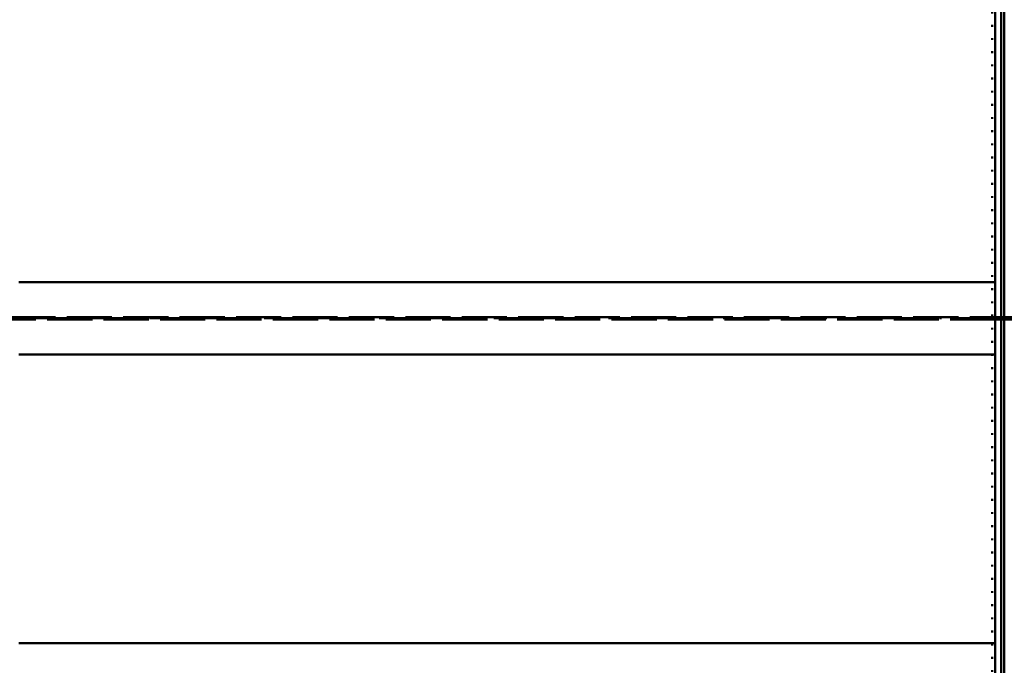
# Paper-space layout 'Layout1' of a CAD drawing. Extents: x -2 to 1380, y -36 to 422.
# Tile 32 of 79: x 268 to 333, y 188 to 231. Entities that reach past the tile are written whole.
import ezdxf

# ---------------------------------------------------------------- set-up
doc = ezdxf.new("R2010")
doc.units = 0
for name, pattern in [('ACAD_ISO02W100', [15, 12, -3]), ('ACAD_ISO04W100', [30.5, 24, -3, 0.5, -3]), ('ACAD_ISO07W100', [3.5, 0.5, -3]), ('B_CARA_09', [0.5, 0, -0.5])]:
    doc.linetypes.add(name, pattern=pattern)
for name, color, linetype, lineweight in [('SS_2.ET-DEMONTAZE_OK', 20, 'B_CARA_09', 50), ('SS_2.ET-HALA_TaO-PRISTAVBA-PODLAH.NOSNIKY', 172, 'CONTINUOUS', 50), ('SS_2.ET-HALA_TaO-PRISTAVBA-PODLAHA_LEM', 140, 'CONTINUOUS', 50)]:
    doc.layers.add(name, color=color, linetype=linetype, lineweight=lineweight)

psp = doc.layouts.get("Layout1")

# ---------------------------------------------------------------- linework, layer by layer
at = {"layer": 'SS_2.ET-DEMONTAZE_OK', "color": 1, "linetype": 'ACAD_ISO07W100', "ltscale": 0.25}
psp.add_line((332.1875, 303.7273), (332.1875, 170.4274), dxfattribs=at)
at = {"layer": 'SS_2.ET-HALA_TaO-PRISTAVBA-PODLAH.NOSNIKY', "color": 1, "linetype": 'Continuous', "ltscale": 0.25}
for p, q in [((332.3875, 213.1274), (332.3875, 232.3274)), ((332.3875, 213.1274), (267.5075, 213.1274)), ((332.3875, 208.3274), (332.3875, 213.1274)), ((332.3875, 208.3274), (267.5075, 208.3274)), ((332.3875, 189.1274), (332.3875, 208.3274)), ((332.3875, 189.1274), (267.5075, 189.1274)), ((332.3875, 184.3274), (332.3875, 189.1274))]:
    psp.add_line(p, q, dxfattribs=at)
at = {"layer": 'SS_2.ET-HALA_TaO-PRISTAVBA-PODLAH.NOSNIKY', "color": 7, "linetype": 'ACAD_ISO04W100', "ltscale": 0.25}
psp.add_line((215.1875, 210.7274), (335.1875, 210.7274), dxfattribs=at)
at = {"layer": 'SS_2.ET-HALA_TaO-PRISTAVBA-PODLAH.NOSNIKY', "color": 3, "linetype": 'ACAD_ISO02W100', "ltscale": 0.25}
for p, q in [((218.1875, 210.8024), (332.3875, 210.8024)), ((332.3875, 210.8024), (334.1875, 210.8024)), ((332.3875, 210.6524), (218.1875, 210.6524)), ((332.7875, 210.6524), (332.3875, 210.6524)), ((332.9875, 210.6524), (332.7875, 210.6524)), ((335.1075, 210.6524), (332.9875, 210.6524))]:
    psp.add_line(p, q, dxfattribs=at)
at = {"layer": 'SS_2.ET-HALA_TaO-PRISTAVBA-PODLAHA_LEM', "color": 1, "linetype": 'Continuous', "ltscale": 0.25}
for p, q in [((332.7875, 303.7274), (332.7875, 165.6274)), ((332.9875, 165.6274), (332.9875, 303.7274))]:
    psp.add_line(p, q, dxfattribs=at)
at = {"layer": 'SS_2.ET-HALA_TaO-PRISTAVBA-PODLAHA_LEM', "color": 7, "linetype": 'ACAD_ISO04W100', "ltscale": 0.25}
psp.add_line((332.7875, 165.6274), (332.7875, 303.7274), dxfattribs=at)

doc.saveas('drawing.dxf')
